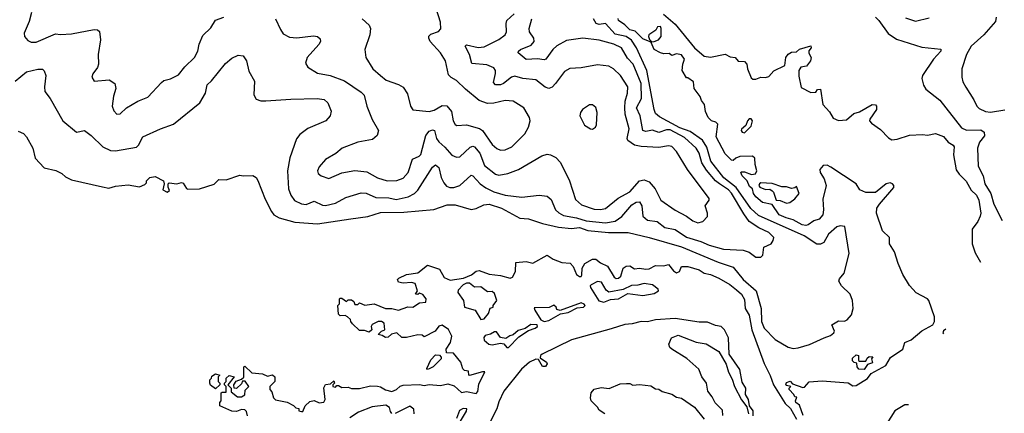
# Model space of a CAD drawing. Extents: x 2133489 to 2292442, y 756223 to 916462.
# Tile 57 of 256: x 2236374 to 2242460, y 797099 to 799529. Entities that reach past the tile are written whole.
import ezdxf

# ---------------------------------------------------------------- set-up
doc = ezdxf.new("R2010")
doc.units = 0

msp = doc.modelspace()

# ---------------------------------------------------------------- linework, layer by layer
at = {"layer": '0CON20XD'}
for points in [[(2236447.1, 799572.9), (2236432.8, 799517.2), (2236401.9, 799445), (2236403.3, 799425), (2236425, 799400), (2236445, 799390.9), (2236475, 799390), (2236595, 799441.4), (2236625, 799436.9), (2236695, 799441.5), (2236835, 799468.9), (2236855, 799467.1), (2236866.6, 799456.6), (2236873.1, 799405), (2236859.5, 799315), (2236861.9, 799255), (2236855.5, 799234.5), (2236826.2, 799195), (2236818.8, 799175), (2236835, 799148.8), (2236927.7, 799157.7), (2236961.2, 799135), (2236967.5, 799105), (2236953.3, 799056.7), (2236945.5, 798995), (2236955, 798966.2), (2236975, 798946.2), (2236995, 798948.8), (2237034.6, 798985.4), (2237105, 799026.7), (2237165, 799050.6), (2237249.5, 799140.5), (2237265, 799153.1), (2237305.5, 799164.5), (2237355, 799189.2), (2237395, 799238.6), (2237455.3, 799294.7), (2237475, 799334), (2237482.8, 799377.2), (2237505, 799432), (2237555, 799478.6), (2237584.7, 799525.3), (2237635, 799545.5)], [(2237955.7, 799535), (2237985, 799468), (2238002.6, 799442.6), (2238041.4, 799421.4), (2238087.2, 799417.2), (2238189.5, 799429.5), (2238215.3, 799425.3), (2238230.9, 799410.9), (2238232.9, 799395), (2238223.1, 799375), (2238150, 799295), (2238141.2, 799261.2), (2238155, 799236.2), (2238215, 799199.2), (2238294, 799184), (2238381.6, 799151.6), (2238485, 799082.5), (2238502.9, 799062.9), (2238519.4, 798995), (2238553.6, 798913.6), (2238592.5, 798845), (2238584, 798815), (2238555, 798790), (2238465, 798773.6), (2238366.2, 798735), (2238328, 798702), (2238264, 798665), (2238225, 798620), (2238213.8, 798595), (2238219.5, 798579.5), (2238236.7, 798565), (2238285, 798547.5), (2238365, 798583.1), (2238445, 798598.2), (2238520.4, 798590.4), (2238585, 798553.1), (2238645, 798534.6), (2238705, 798536.2), (2238745, 798551.2), (2238776.2, 798585), (2238802, 798668), (2238843.3, 798686.7), (2238853, 798697), (2238884.3, 798815), (2238905, 798840.7), (2238925, 798850), (2238937.3, 798845), (2238950.8, 798795), (2238964.1, 798775), (2239002.5, 798742.5), (2239045, 798692.1), (2239075, 798679.5), (2239095, 798682.2), (2239158.8, 798741.2), (2239175, 798747.3), (2239185, 798743.4), (2239218.3, 798705), (2239247.9, 798627.9), (2239315, 798576.1), (2239335, 798568.4), (2239391, 798579), (2239456.5, 798603.5), (2239602.2, 798687.8), (2239635, 798697.8), (2239655, 798695.6), (2239688.3, 798678.3), (2239716.6, 798646.6), (2239772.1, 798535), (2239809.8, 798419.8), (2239847.5, 798385), (2239925, 798359), (2239965, 798356.8), (2239995, 798362.7), (2240073, 798427), (2240145, 798465.9), (2240205, 798533.8), (2240235, 798540.4), (2240265, 798527.3), (2240302.7, 798485), (2240337.5, 798415), (2240425, 798352.1), (2240495.3, 798315.3), (2240535, 798287.1), (2240565, 798275.7), (2240596.6, 798283.4), (2240625, 798313.3), (2240625.6, 798335), (2240611.2, 798378.8), (2240636.1, 798413.9), (2240636.2, 798425), (2240502.7, 798605), (2240434.7, 798714.7), (2240405, 798745.6), (2240385, 798749.6), (2240325, 798740), (2240215, 798745.2), (2240175, 798754.7), (2240132.2, 798782.2), (2240128.8, 798795), (2240141.6, 798855), (2240116.4, 798945), (2240114.7, 798985), (2240117, 799025), (2240131.2, 799075), (2240132.3, 799115), (2240087.1, 799185), (2240045, 799225.5), (2240015, 799242.2), (2239945, 799249.5), (2239845, 799232.1), (2239775, 799227.8), (2239741.7, 799208.3), (2239686.5, 799135), (2239665, 799112.7), (2239645, 799103.9), (2239621.6, 799111.6), (2239565, 799157.8), (2239485, 799166.9), (2239435, 799180.9), (2239415, 799174.6), (2239365, 799135.3), (2239345, 799126.7), (2239315, 799127.7), (2239301.8, 799141.8), (2239315.9, 799195.9), (2239314.6, 799215), (2239305, 799232.2), (2239260.6, 799250.6), (2239168.2, 799258.2), (2239154.4, 799314.4), (2239126.7, 799365), (2239136.4, 799373.6), (2239207.3, 799357.3), (2239245, 799361.1), (2239335, 799405.8), (2239375.5, 799435), (2239383.9, 799455), (2239380, 799505), (2239385.6, 799524.4), (2239430, 799565)], [(2239215, 799030), (2239129.8, 799099.8), (2239075, 799154.4), (2239041.9, 799171.9), (2239025, 799189.2), (2239006.7, 799275), (2238974.5, 799325), (2238911.5, 799395), (2238903.1, 799415), (2238903.7, 799426.3), (2238915, 799440), (2238963.6, 799456.4), (2238977.3, 799472.7), (2238974.5, 799514.5), (2238947.6, 799597.6)], [(2240353.3, 799563.3), (2240425, 799501.2), (2240544.3, 799354.3), (2240605, 799303.3), (2240645, 799297.5), (2240735, 799315.8), (2240765, 799298.8), (2240795.7, 799295.7), (2240815, 799273.3), (2240855, 799270), (2240868.8, 799255), (2240873.8, 799225), (2240895, 799170), (2240905, 799162.5), (2240925, 799162.5), (2240955, 799173.3), (2240985, 799172), (2241005, 799178), (2241035, 799213.3), (2241103.3, 799246.7), (2241110, 799295), (2241125, 799316.7), (2241145, 799327.5), (2241175, 799330), (2241195, 799347.5), (2241265, 799367.5), (2241267.5, 799355), (2241252.5, 799337.5), (2241253, 799323), (2241266.4, 799296.4), (2241263.3, 799275), (2241237.3, 799242.7), (2241203.6, 799236.4), (2241191.2, 799215), (2241190.5, 799180.5), (2241205, 799110), (2241265, 799080), (2241295, 799082.5), (2241305, 799097.5), (2241325, 799100), (2241338, 799005), (2241379.6, 798959.6), (2241401.7, 798921.7), (2241435, 798905.7), (2241485, 798910.8), (2241530.5, 798949.5), (2241565, 798960), (2241644.2, 799005.8), (2241665, 799003.3), (2241671.2, 798995), (2241670, 798975), (2241629.2, 798915), (2241628, 798905), (2241639.7, 798889.7), (2241695, 798851.1), (2241745, 798798.6), (2241765, 798788.1), (2241798.3, 798791.7), (2241875, 798815.6), (2241955, 798821.1), (2241985.7, 798815.7), (2242035, 798826.5), (2242085, 798808.5), (2242113.1, 798773.1), (2242143.8, 798753.8), (2242151.4, 798745), (2242145.8, 798695), (2242162.6, 798602.6), (2242180.9, 798575), (2242225, 798532.3), (2242256, 798476), (2242288.4, 798445), (2242304, 798414), (2242314.4, 798335), (2242311.6, 798315), (2242297.8, 798282.2), (2242261.8, 798235), (2242261.2, 798145), (2242279.3, 798089.3), (2242313.4, 798032.5)], [(2236345, 799150), (2236415, 799207.1), (2236485, 799223.1), (2236515, 799223.3), (2236525, 799212.5), (2236534.3, 799185), (2236526.2, 799115), (2236530, 799085), (2236561.7, 799041.7), (2236640.8, 798905), (2236724.5, 798834.5), (2236775, 798844.3), (2236815, 798813.8), (2236888.6, 798745), (2236935, 798721.5), (2236965, 798720), (2237095, 798742.5), (2237108.9, 798755), (2237135, 798805.4), (2237245, 798855.6), (2237325, 798883.5), (2237486.5, 799015), (2237521.5, 799075), (2237533.3, 799126.7), (2237559.5, 799150.5), (2237645, 799258.8), (2237685, 799291.2), (2237725, 799310), (2237755, 799306.7), (2237775.7, 799275), (2237791.2, 799211.2), (2237825, 799150), (2237821.9, 799065), (2237835, 799038.6), (2237865, 799027.5), (2237895, 799027.3), (2238050.8, 799039.2), (2238213.4, 799043.4), (2238255, 799037.1), (2238278.8, 799015), (2238300, 798965), (2238292.5, 798935), (2238266.7, 798905), (2238155, 798858.2), (2238105, 798820), (2238085, 798793.8), (2238044.3, 798675.7), (2238029.2, 798595), (2238036.2, 798485), (2238049.1, 798445), (2238072.9, 798412.9), (2238115, 798391.2), (2238145, 798388.5), (2238195, 798407.9), (2238245, 798384.7), (2238265, 798382), (2238325, 798396.9), (2238389.4, 798430.6), (2238485, 798460.8), (2238515, 798458), (2238575, 798431.7), (2238655, 798429.2), (2238701.9, 798418.1), (2238774.8, 798435.2), (2238813.6, 798456.4), (2238834.1, 798475.9), (2238925, 798618.6), (2238945, 798631.9), (2238965, 798615.8), (2238979.2, 798555), (2238995, 798522.7), (2239012.2, 798502.2), (2239032.6, 798492.6), (2239057.6, 798492.4), (2239093.9, 798506.1), (2239165, 798568.9), (2239175, 798565.5), (2239221.1, 798515), (2239255, 798490.5), (2239305, 798467.1), (2239375, 798444.7), (2239477.2, 798432.8), (2239585.5, 798445.5), (2239635, 798438.5), (2239658.5, 798418.5), (2239685, 798354.5), (2239705.6, 798335.6), (2239735, 798321), (2239815, 798306.7), (2239875, 798286.2), (2239995, 798274.1), (2240055, 798285.6), (2240096.2, 798313.8), (2240157.4, 798385), (2240185, 798402.8), (2240205, 798403.8), (2240219.8, 798379.8), (2240225.8, 798315.8), (2240255, 798291.5), (2240315, 798282.7), (2240362.9, 798245), (2240425, 798234.2), (2240495, 798187.3), (2240585, 798160), (2240635, 798136.1), (2240725, 798111.8), (2240846.6, 798106.6), (2240883.1, 798093.1), (2240925, 798063.8), (2240955, 798062.5), (2240966.7, 798075), (2240973.8, 798125), (2241018.8, 798145), (2241032, 798165), (2241035.8, 798185), (2241005.8, 798215), (2240943.9, 798243.9), (2240883.4, 798283.4), (2240849.4, 798329.4), (2240775, 798459), (2240755, 798479.3), (2240699, 798515), (2240674.7, 798534.7), (2240619.1, 798599.1), (2240591.2, 798645), (2240573.4, 798705), (2240554.7, 798735), (2240482.5, 798802.5), (2240395, 798848), (2240371.3, 798848.7), (2240325, 798833.3), (2240285, 798846.1), (2240245, 798839.2), (2240225.3, 798845.3), (2240209.3, 798935), (2240187.2, 798985), (2240218.5, 799041.5), (2240214.9, 799134.9), (2240165.9, 799255), (2240131.1, 799291.1), (2240094.4, 799354.4), (2240046.9, 799376.9), (2239955, 799402.9), (2239855.4, 799414.6), (2239755, 799401.2), (2239695, 799366.6), (2239670.5, 799345), (2239625.3, 799284.7), (2239615, 799280.4), (2239575, 799287.5), (2239505, 799282.7), (2239456, 799325), (2239458, 799335), (2239470, 799345), (2239535, 799372.7), (2239554.6, 799395), (2239551.5, 799415), (2239525.6, 799455), (2239522.9, 799475), (2239538.9, 799535)], [(2238490, 799535), (2238534.3, 799495), (2238543.3, 799475), (2238539.1, 799435), (2238508.1, 799345), (2238514.4, 799295), (2238556.9, 799225), (2238603.7, 799183.7), (2238640, 799155), (2238715, 799129.5), (2238745, 799112.5), (2238771.5, 799071.5), (2238790, 798995), (2238803.3, 798973.3), (2238905, 798961.5), (2238935, 798970.8), (2238985, 798999.2), (2239015, 798996.2), (2239043.2, 798963.2), (2239054.2, 798904.2), (2239065, 798881.4), (2239076.7, 798876.7), (2239135, 798879.2), (2239216.6, 798856.6), (2239234.1, 798844.1), (2239295, 798757.8), (2239322.9, 798732.9), (2239345, 798722.7), (2239375, 798725.5), (2239415.7, 798745), (2239497.1, 798825), (2239519.4, 798865), (2239530, 798905), (2239526.2, 798925), (2239490, 798985), (2239425, 799025.4), (2239375, 799030.4), (2239305, 799013.5), (2239265, 799010.6), (2239215, 799030)], [(2240014.5, 798214.5), (2240135, 798215.9), (2240265.2, 798185.2), (2240465, 798126.4), (2240692.5, 798032.5), (2240785, 798000.5), (2240845.9, 797925.9), (2240926.9, 797855), (2240956.6, 797746.6), (2240958.7, 797665), (2240975.3, 797625), (2241043.5, 797555), (2241125, 797507.1), (2241155, 797499.2), (2241187, 797503), (2241255.9, 797524.1), (2241347.5, 797565), (2241385, 797578.6), (2241407.1, 797595), (2241410, 797605), (2241393.3, 797645), (2241435, 797670.8), (2241472.7, 797667.3), (2241490, 797675), (2241515, 797707.5), (2241526, 797745), (2241522, 797795), (2241507.5, 797835), (2241454.3, 797885), (2241438, 797915), (2241441.7, 797928.3), (2241470, 797965), (2241501.2, 798085), (2241475, 798252.5), (2241446.1, 798256.1), (2241425, 798250.8), (2241373.1, 798205), (2241345, 798154), (2241325, 798142.5), (2241302.4, 798142.4), (2241222.7, 798195), (2240939.9, 798319.9), (2240893.9, 798363.9), (2240803.8, 798493.8), (2240727, 798553), (2240646.5, 798656.5), (2240622.5, 798742.5), (2240595, 798785.5), (2240517.9, 798837.9), (2240455, 798862), (2240328.9, 798928.9), (2240305, 798950), (2240295.3, 798975), (2240249.8, 799215), (2240187.6, 799355), (2240155, 799403.2), (2240122.9, 799425), (2240055, 799440.5), (2239995, 799504.8), (2239955, 799500.3), (2239937.1, 799505), (2239921.4, 799535)], [(2241216, 797085), (2241195, 797150), (2241172.5, 797165), (2241170, 797175), (2241178.3, 797198.3), (2241165, 797200), (2241160, 797215), (2241130, 797245), (2241130, 797255), (2241140, 797265), (2241115, 797270), (2241110, 797275), (2241115, 797290), (2241137.5, 797297.5), (2241151.7, 797281.7), (2241215, 797257.5), (2241225, 797260), (2241255, 797293.3), (2241335, 797300), (2241495, 797287.5), (2241525, 797267.5), (2241545, 797270), (2241615, 797313.3), (2241636.4, 797343.6), (2241727.5, 797395), (2241757.4, 797442.6), (2241834, 797495), (2241845, 797536.7), (2241885, 797552.5), (2241951.1, 797608.9), (2242019.6, 797645), (2242029.2, 797665), (2242029.6, 797695), (2241993.3, 797795), (2241985, 797806), (2241915, 797842), (2241875, 797887.5), (2241832.9, 797955), (2241803.6, 798023.6), (2241782.1, 798095), (2241750.5, 798145), (2241750.9, 798185), (2241708.2, 798225), (2241670, 798335), (2241673.3, 798365), (2241689.3, 798390.7), (2241777, 798493), (2241777.5, 798505), (2241770, 798515), (2241755, 798522.5), (2241730, 798515), (2241665, 798461.2), (2241605, 798461.4), (2241568.2, 798478.2), (2241544, 798515), (2241388.7, 798618.7), (2241365, 798630), (2241340.9, 798629.1), (2241320, 798605), (2241321.4, 798585), (2241346.3, 798546.3), (2241358.5, 798505), (2241338.3, 798421.7), (2241342.7, 798355), (2241338.8, 798325), (2241315, 798297.1), (2241282.6, 798287.4), (2241248.4, 798261.6), (2241232.5, 798257.5), (2241211.7, 798261.7), (2241154.2, 798294.2), (2241112, 798305), (2241069.2, 798325), (2241025, 798387.5), (2240965, 798400), (2240923.5, 798435), (2240910.5, 798455), (2240904, 798484), (2240885, 798500), (2240870, 798535), (2240840, 798565), (2240832.5, 798585), (2240835, 798590), (2240855, 798588.8), (2240897, 798573), (2240923, 798577), (2240930, 798595), (2240920, 798635), (2240918.8, 798675), (2240903.9, 798686.1), (2240826.4, 798683.6), (2240800, 798675), (2240785, 798660), (2240775, 798662.5), (2240735, 798700), (2240680, 798805), (2240690, 798885), (2240677, 798897), (2240650, 798905), (2240630, 798925), (2240613, 798963), (2240607.5, 799005), (2240589.3, 799029.3), (2240580, 799055), (2240542.5, 799105), (2240540, 799145), (2240505, 799170), (2240495, 799170), (2240470, 799215), (2240472.5, 799255), (2240482.5, 799285), (2240465, 799312.5), (2240435, 799317.5), (2240405, 799307.5), (2240389.3, 799319.3), (2240355, 799318), (2240335, 799324.3), (2240296, 799345), (2240278.3, 799388.3), (2240271.7, 799391.7), (2240225, 799411.4), (2240177.9, 799457.9), (2240145, 799465.4), (2240115, 799498), (2240075.8, 799525), (2240073.6, 799536.4)], [(2241665, 799544.5), (2241685.4, 799525), (2241743.5, 799443.5), (2241795, 799409.7), (2241949.8, 799359.8), (2242067.8, 799347.8), (2242067.1, 799335), (2242023.7, 799286.3), (2241955.6, 799185), (2241951.5, 799165), (2241960.5, 799125), (2241975, 799100.6), (2242062.7, 799032.7), (2242195, 798861.8), (2242227.4, 798847.4), (2242315, 798848.6), (2242335.2, 798835.2), (2242337.7, 798812.3), (2242307.4, 798772.6), (2242294.6, 798735), (2242299.3, 798625), (2242329.2, 798565), (2242339.3, 798515), (2242376.5, 798455), (2242395, 798390.8), (2242446.8, 798290.1)], [(2241849.5, 799539.5), (2241910.9, 799520.9), (2241995, 799540)], [(2242409.4, 799545), (2242405, 799518), (2242334.4, 799435), (2242254.7, 799365.3), (2242226.7, 799315), (2242197.1, 799225), (2242197.8, 799175), (2242204.4, 799145), (2242221.7, 799111.7), (2242272.2, 799035), (2242291.1, 798995), (2242305, 798981.1), (2242345, 798962.7), (2242375, 798957.5), (2242462.7, 798972.7)], [(2240281.7, 799391.7), (2240295, 799393.8), (2240323.3, 799405), (2240338.8, 799425), (2240340, 799475), (2240335, 799487.5), (2240317.5, 799485), (2240306.2, 799463.8), (2240263.3, 799435), (2240260, 799425), (2240266.7, 799406.7), (2240281.7, 799391.7)], [(2239915, 798853.8), (2239932.5, 798865), (2239939.3, 798880.7), (2239943.3, 798955), (2239935, 798987.5), (2239915, 799002.5), (2239897, 799003), (2239852.5, 798975), (2239840, 798955), (2239836.7, 798935), (2239865, 798877.5), (2239902.5, 798855), (2239915, 798853.8)], [(2240855, 798830), (2240895, 798872.5), (2240903.3, 798905), (2240895, 798917.5), (2240883.9, 798916.1), (2240872.5, 798905), (2240862.5, 798875), (2240836.4, 798853.6), (2240833.8, 798845), (2240840, 798835), (2240855, 798830)], [(2236365, 798840), (2236396.6, 798826.6), (2236415, 798806), (2236454.4, 798735), (2236468.8, 798675), (2236524.5, 798614.5), (2236597.1, 798597.1), (2236635, 798580), (2236657.8, 798557.8), (2236695, 798539.6), (2236885, 798498.1), (2236925, 798488.6), (2236965, 798500.8), (2237045, 798508.8), (2237115, 798497.5), (2237148.3, 798511.7), (2237157.5, 798522.5), (2237157.5, 798535), (2237177.5, 798555), (2237210.5, 798560.5), (2237263.3, 798535), (2237267.5, 798515), (2237258.3, 798478.3), (2237286.2, 798463.8), (2237300, 798475), (2237292.5, 798495), (2237292.5, 798515), (2237298.3, 798521.7), (2237345, 798516.2), (2237375, 798523.8), (2237385, 798520), (2237405, 798487.5), (2237413.6, 798483.6), (2237485, 798484.2), (2237575.9, 798514.1), (2237605, 798542.5), (2237649.3, 798540.7), (2237735, 798570), (2237755, 798564), (2237815, 798566.7), (2237835, 798553.8), (2237846.8, 798536.8), (2237891.4, 798421.4), (2237930.5, 798345), (2237945.6, 798325), (2237978.6, 798305), (2238075, 798279.3), (2238215, 798268.4), (2238420.2, 798299.8), (2238525, 798314.6), (2238605, 798337.9), (2238748.8, 798341.2), (2238933.2, 798356.8), (2239015.3, 798385.3), (2239065.8, 798385.8), (2239165, 798356.7), (2239195, 798363.5), (2239243.5, 798386.5), (2239275, 798390.8), (2239352.2, 798365), (2239465, 798304.3), (2239519.1, 798299.1), (2239605, 798270.9), (2239705, 798247.5), (2239785, 798239), (2239835, 798245.2), (2239885, 798228.5), (2240014.5, 798214.5)], [(2241113, 798397), (2241135, 798400), (2241165, 798422.5), (2241192.5, 798455), (2241175, 798500), (2241165, 798490), (2241145, 798487.5), (2241115, 798496.7), (2241085, 798497.5), (2241025, 798517.5), (2240955, 798522.5), (2240947.5, 798515), (2240942.5, 798505), (2240950, 798495), (2240985, 798480), (2241011.7, 798481.7), (2241025, 798472.5), (2241033.6, 798463.6), (2241050, 798415), (2241075, 798413.3), (2241113, 798397)], [(2237758.3, 797338.3), (2237760, 797385), (2237765, 797390), (2237808.3, 797348.3), (2237875, 797342.5), (2237905, 797327.5), (2237937, 797337), (2237950, 797325), (2237950, 797295), (2237920, 797265), (2237920, 797245), (2237931.7, 797231.7), (2237942.5, 797195), (2237955, 797182.5), (2238027, 797167), (2238067, 797147), (2238081.7, 797131.7), (2238098.3, 797128.3), (2238100, 797115), (2238115, 797110), (2238125, 797110), (2238137.5, 797145), (2238168.3, 797171.7), (2238195, 797177.5), (2238225, 797163.3), (2238253, 797167), (2238262.5, 797185), (2238253, 797257), (2238263.9, 797276.1), (2238295, 797280), (2238315, 797300), (2238320, 797285), (2238310, 797275), (2238310, 797265), (2238325, 797260), (2238335, 797270), (2238345, 797270), (2238365, 797257.5), (2238405, 797260), (2238425, 797252.5), (2238475, 797251.2), (2238541.7, 797268.3), (2238585, 797266.7), (2238605, 797262.5), (2238634.2, 797244.2), (2238675, 797234.2), (2238703.3, 797245), (2238725, 797266.7), (2238745, 797272), (2238845, 797276.7), (2238875, 797270), (2238905, 797276), (2238975, 797270), (2239020.5, 797280.5), (2239059.1, 797269.1), (2239105, 797227.5), (2239135, 797234.2), (2239195, 797220.5), (2239205, 797233.8), (2239212.2, 797277.8), (2239250, 797355), (2239235, 797355.8), (2239155, 797332.5), (2239150, 797335), (2239148.3, 797358.3), (2239123, 797363), (2239112.5, 797372.5), (2239101.2, 797415), (2239055, 797470), (2239011.7, 797471.7), (2239010, 797495), (2239037.5, 797535), (2239046, 797575), (2239025, 797616.2), (2238985, 797642.5), (2238965, 797637.5), (2238943, 797607), (2238875, 797570), (2238861.7, 797581.7), (2238835, 797582.5), (2238765, 797566.2), (2238737, 797567), (2238705, 797596.7), (2238673, 797587), (2238651.7, 797568.3), (2238635, 797567.5), (2238615, 797580), (2238590, 797585), (2238610, 797605), (2238630, 797615), (2238627.5, 797655), (2238610, 797665), (2238590, 797665), (2238553.6, 797646.4), (2238547.5, 797635), (2238550, 797615), (2238535, 797600), (2238505, 797610), (2238475, 797610), (2238431.7, 797651.7), (2238420, 797665), (2238418.3, 797678.3), (2238400, 797695), (2238385, 797702.5), (2238355, 797700), (2238345, 797710), (2238340, 797765), (2238350, 797775), (2238350, 797805), (2238355, 797810), (2238365, 797810), (2238395, 797790), (2238405, 797800), (2238425, 797800), (2238438.3, 797788.3), (2238445, 797770), (2238465, 797770), (2238475, 797780), (2238507, 797767), (2238565, 797774), (2238635, 797745.6), (2238675, 797746.9), (2238715, 797736.2), (2238773.9, 797756.1), (2238805, 797754.2), (2238845, 797780.8), (2238885, 797784), (2238887.5, 797805), (2238865, 797832.5), (2238845, 797840), (2238835, 797833.3), (2238820, 797835), (2238832.5, 797855), (2238819.3, 797899.3), (2238795, 797906.7), (2238745, 797902.5), (2238715, 797907.5), (2238710, 797925), (2238717, 797933), (2238765, 797956.7), (2238835, 797966.7), (2238895, 798013.3), (2238968.3, 797988.3), (2238997, 797937), (2239035, 797920), (2239117, 797933), (2239166.1, 797953.9), (2239195, 797976.2), (2239215, 797980), (2239275, 797957.8), (2239345, 797949.2), (2239405, 797932.5), (2239420, 797940), (2239438.8, 797975), (2239440, 798030), (2239505, 798036.7), (2239545, 798026.7), (2239635, 798076), (2239670.8, 798050.8), (2239725, 798030), (2239776.2, 798026.2), (2239794.2, 798004.2), (2239815, 797955.8), (2239835, 797942.9), (2239845, 797943.8), (2239849.1, 797950.9), (2239850, 797995), (2239866.4, 798023.6), (2239915, 798050.8), (2239935, 798050), (2239965, 798027.1), (2240008.3, 798008.3), (2240049.2, 797939.2), (2240061.9, 797931.9), (2240075, 797932.9), (2240089.2, 797945), (2240104.2, 797995.8), (2240122.9, 798007.1), (2240145, 798010), (2240175, 797990), (2240205, 797994.2), (2240245, 797987.8), (2240265, 797991.1), (2240305, 798010.8), (2240355, 798008.8), (2240385, 798018), (2240415, 797978.6), (2240435, 797967.1), (2240452, 797975), (2240464.1, 798005.9), (2240505, 798006), (2240574.2, 797985), (2240605, 797963.3), (2240645, 797955.5), (2240695, 797933.9), (2240763.8, 797895), (2240805, 797860.9), (2240835, 797833.5), (2240855, 797802), (2240858.8, 797745), (2240883.4, 797705), (2240899.7, 797615), (2240975, 797406.9), (2241012.7, 797332.7), (2241033.8, 797275), (2241105, 797160.4), (2241138.9, 797128.9), (2241175, 797062.2)], [(2239985, 797784.7), (2240025, 797800.9), (2240075.8, 797805), (2240132.3, 797837.7), (2240225, 797827.1), (2240295, 797839), (2240321.9, 797855), (2240320.8, 797865), (2240285, 797892.2), (2240235, 797900), (2240195, 797889.2), (2240155, 797887.5), (2240105, 797863.8), (2240015, 797847.1), (2239998.3, 797858.3), (2239969.5, 797909.5), (2239945, 797912.9), (2239907, 797893), (2239900, 797885), (2239901.4, 797875), (2239953.8, 797793.8), (2239985, 797784.7)], [(2239225, 797677.5), (2239245, 797682.5), (2239272.5, 797715), (2239281.7, 797748.3), (2239300, 797755), (2239300, 797765), (2239322.5, 797795), (2239308.7, 797838.7), (2239295, 797851.2), (2239265, 797848.8), (2239225, 797878.8), (2239185, 797877.5), (2239155, 797902.5), (2239135, 797902.5), (2239115, 797892.5), (2239085, 797860), (2239082.5, 797845), (2239117.5, 797795), (2239123.3, 797755), (2239190, 797735), (2239225, 797677.5)], [(2239615, 797665.7), (2239645, 797672.7), (2239716.3, 797713.7), (2239765, 797721.2), (2239820.8, 797749.2), (2239858.8, 797755), (2239870, 797765), (2239863.6, 797773.6), (2239845, 797780), (2239715, 797733.3), (2239695, 797740), (2239690, 797755), (2239675, 797767.5), (2239647.5, 797752.5), (2239555, 797750), (2239557.5, 797735), (2239596.2, 797675), (2239615, 797665.7)], [(2240907, 797083), (2240908, 797115), (2240886, 797146), (2240878.1, 797185), (2240860.8, 797215), (2240861.8, 797255), (2240840.5, 797290.5), (2240825, 797370), (2240760, 797465), (2240756.3, 797565), (2240729.8, 797615), (2240710, 797635), (2240675, 797641.2), (2240625, 797661.7), (2240575, 797662.5), (2240425, 797683.2), (2240305, 797676.2), (2240255.4, 797664.6), (2240215, 797666.5), (2240159.5, 797650.5), (2240115, 797646.7), (2240029.1, 797620.9), (2239785, 797552.4), (2239603.1, 797465), (2239593.3, 797455), (2239592, 797442), (2239631.1, 797415), (2239635.5, 797405), (2239625, 797387.1), (2239605, 797388.6), (2239581.2, 797431.2), (2239565, 797433.6), (2239525, 797415.2), (2239475, 797371.2), (2239366.7, 797235), (2239335, 797169.2), (2239323.4, 797126.6), (2239265.9, 797014.1)], [(2239395, 797504.6), (2239458.7, 797571.3), (2239519.7, 797610.3), (2239560.6, 797625), (2239575.6, 797635), (2239573.3, 797645), (2239532.7, 797647.3), (2239497.5, 797622.5), (2239455, 797610), (2239425, 797583.3), (2239403, 797577), (2239379.3, 797560.7), (2239345, 797567.5), (2239321.7, 797601.7), (2239308.3, 797601.7), (2239285, 797587.5), (2239250.7, 797579.3), (2239243.6, 797566.4), (2239245, 797550), (2239273.3, 797525), (2239295, 797521.2), (2239345, 797532.9), (2239367, 797527), (2239384.2, 797505), (2239395, 797504.6)], [(2242098.6, 797617.7), (2242085, 797608.8), (2242081.1, 797595), (2242084.7, 797590.5)], [(2240721.2, 797085), (2240717.7, 797117.7), (2240673.6, 797163.6), (2240655, 797200), (2240627.5, 797235), (2240618.8, 797285), (2240591.2, 797325), (2240572.3, 797372.3), (2240497.3, 797437.3), (2240404.2, 797494.2), (2240393.3, 797505), (2240387.5, 797525), (2240402.5, 797565), (2240445, 797581.2), (2240555, 797538.8), (2240617.3, 797527.3), (2240695, 797480), (2240741.7, 797401.7), (2240755, 797353.3), (2240778.9, 797308.9), (2240792.2, 797265), (2240835, 797181.2), (2240868.8, 797138.8), (2240878.8, 797095)], [(2238895, 797370), (2238890, 797375), (2238915, 797430), (2238945, 797460), (2238968.3, 797458.3), (2238980, 797445), (2238980, 797435), (2238930, 797385), (2238905, 797372.5), (2238895, 797370)], [(2241595, 797370), (2241561.7, 797371.7), (2241550, 797385), (2241548.3, 797408.3), (2241531.7, 797411.7), (2241523, 797423), (2241521.7, 797438.3), (2241545, 797460), (2241560, 797455), (2241560, 797425), (2241565, 797420), (2241605, 797420), (2241611.7, 797438.3), (2241625, 797450), (2241648.3, 797448.3), (2241640, 797435), (2241645, 797410), (2241615, 797400), (2241595, 797370)], [(2237585, 797250), (2237553.6, 797273.6), (2237550, 797285), (2237550, 797305), (2237560, 797315), (2237561.7, 797328.3), (2237585, 797342.5), (2237610, 797335), (2237600, 797325), (2237600, 797295), (2237610, 797285), (2237610, 797275), (2237585, 797250)], [(2237782.3, 797082.3), (2237775, 797110), (2237765, 797120), (2237745, 797122.5), (2237715, 797110), (2237685, 797112.5), (2237610, 797145), (2237610, 797165), (2237620, 797175), (2237620, 797225), (2237625, 797230), (2237650, 797230), (2237650, 797265), (2237640, 797275), (2237640, 797285), (2237650, 797295), (2237650, 797315), (2237668.3, 797331.7), (2237700, 797325), (2237660, 797275), (2237680, 797255), (2237681.7, 797231.7), (2237720.7, 797200.7), (2237745, 797200), (2237766.4, 797213.6), (2237768.3, 797241.7), (2237790, 797265), (2237768.3, 797298.3), (2237751.7, 797298.3), (2237745, 797280), (2237715, 797252.5), (2237700, 797255), (2237697.5, 797275), (2237711.7, 797298.3), (2237745, 797310), (2237758.3, 797321.7), (2237758.3, 797338.3)], [(2239990, 797095), (2239955, 797117.5), (2239945, 797137.5), (2239907.5, 797175), (2239902.5, 797195), (2239907.5, 797225), (2239925, 797247.5), (2239968.8, 797258.8), (2240017.1, 797252.9), (2240085, 797280), (2240125, 797282.5), (2240145, 797282.5), (2240165, 797272.5), (2240205, 797277.5), (2240275, 797267.5), (2240305, 797250), (2240325, 797247.5), (2240345, 797232.5), (2240405, 797216.7), (2240435, 797197.5), (2240465, 797193.3), (2240545, 797137.5), (2240605, 797062.5)], [(2238675, 797097.5), (2238665, 797110), (2238660, 797135), (2238638.1, 797148.1), (2238552.1, 797137.9), (2238467.5, 797105), (2238415, 797070)], [(2238812.5, 797095), (2238810, 797125), (2238785, 797142.5), (2238695, 797096.7)], [(2239099.6, 797050.4), (2239135, 797111.4), (2239137.4, 797127.4), (2239115, 797127.5), (2239093.4, 797116.6), (2239073.8, 797066.2)], [(2241868.3, 797150.3), (2241845, 797150.8), (2241784.2, 797115), (2241733.8, 797035), (2241722.5, 796987.5), (2241695, 796943.3), (2241689.8, 796830.2), (2241677.5, 796812.5), (2241633.7, 796776.3), (2241595, 796746), (2241594.3, 796734.3), (2241628.3, 796718.3), (2241645.6, 796697.3)]]:
    msp.add_lwpolyline(points, dxfattribs=at)

doc.saveas('drawing.dxf')
